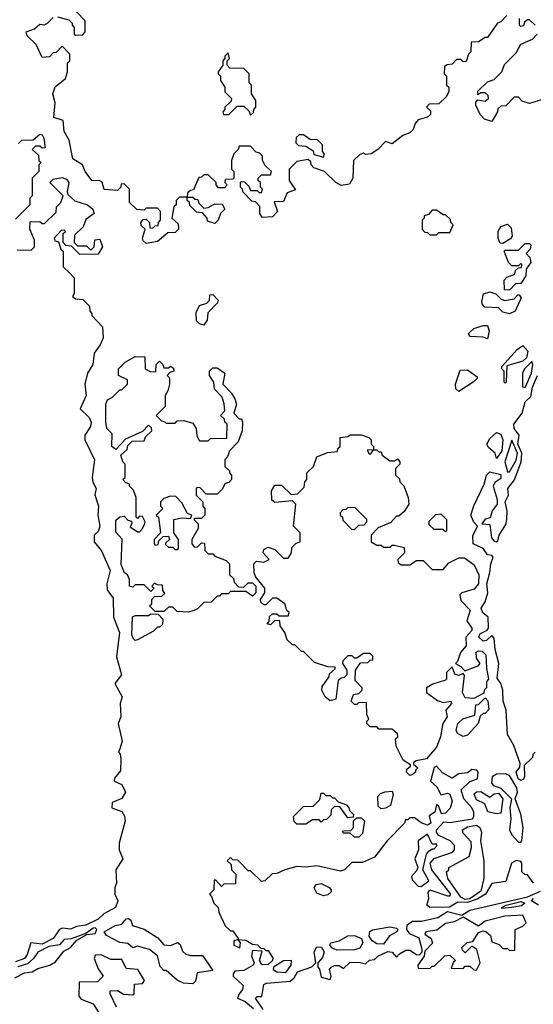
# Model space of a CAD drawing. Extents: x 2769579 to 2883812, y 684207 to 828660.
# Tile 228 of 256: x 2793084 to 2795402, y 773838 to 778280. Entities that reach past the tile are written whole.
import ezdxf

# ---------------------------------------------------------------- set-up
doc = ezdxf.new("R2010")
doc.units = 0

msp = doc.modelspace()

# ---------------------------------------------------------------- linework, layer by layer
at = {"layer": '0CON02XD'}
for points in [[(2795281.7, 778298.3), (2795255, 778270), (2795240, 778265), (2795195, 778200), (2795185, 778200), (2795155, 778180), (2795121.7, 778178.3), (2795120, 778135), (2795110, 778125), (2795098.3, 778091.7), (2795085, 778090), (2795075, 778100), (2795055, 778100), (2795035, 778080), (2795013, 778077), (2795001.7, 778068.3), (2795000, 778035), (2795010, 778025), (2795010, 777985), (2795020, 777975), (2795020, 777955), (2795008.3, 777931.7), (2794975, 777900), (2794931.7, 777898.3), (2794920, 777885), (2794938.3, 777868.3), (2794938.3, 777851.7), (2794925, 777840), (2794881.7, 777828.3), (2794868.3, 777811.7), (2794860, 777785), (2794845, 777770), (2794813, 777757), (2794765, 777720), (2794735, 777730), (2794700, 777695), (2794670, 777675), (2794645, 777672.5), (2794635, 777677.5), (2794618.3, 777671.7), (2794590, 777645), (2794587.5, 777565), (2794571.7, 777538.3), (2794535, 777532.5), (2794510, 777545), (2794460, 777595), (2794411.7, 777611.7), (2794400, 777625), (2794398.3, 777638.3), (2794385, 777650), (2794335, 777640), (2794300, 777605), (2794300, 777555), (2794328.3, 777511.7), (2794291.7, 777498.3), (2794275, 777460), (2794231.7, 777458.3), (2794247.5, 777415), (2794225, 777390), (2794178.3, 777388.3), (2794167.5, 777405), (2794167.5, 777437.5), (2794148.3, 777458.3), (2794131.7, 777461.7), (2794091.7, 777501.7), (2794090, 777515), (2794080, 777525), (2794080, 777545), (2794085, 777550), (2794098.3, 777548.3), (2794118.3, 777528.3), (2794125, 777510), (2794155, 777510), (2794165, 777500), (2794175, 777500), (2794180, 777515), (2794170, 777525), (2794170, 777545), (2794160, 777555), (2794160, 777565), (2794175, 777580), (2794215, 777580), (2794220, 777595), (2794191.7, 777621.7), (2794180, 777645), (2794180, 777665), (2794168.3, 777678.3), (2794151.7, 777681.7), (2794125, 777710), (2794075, 777710), (2794070, 777695), (2794050, 777675), (2794040, 777645), (2794040, 777605), (2794050, 777595), (2794050, 777565), (2794045, 777560), (2794011.7, 777558.3), (2794010, 777545), (2794020, 777535), (2794008.3, 777521.7), (2793981.7, 777521.7), (2793970, 777535), (2793970, 777545), (2793935, 777580), (2793915, 777580), (2793905, 777570), (2793891.7, 777568.3), (2793868.3, 777511.7), (2793855, 777510), (2793841.7, 777498.3), (2793840, 777480), (2793805, 777480), (2793790, 777465), (2793790, 777445), (2793780, 777435), (2793770, 777385), (2793798.3, 777358.3), (2793800, 777335), (2793785, 777320), (2793751.7, 777318.3), (2793705, 777280), (2793655, 777270), (2793641.7, 777281.7), (2793637.5, 777295), (2793650, 777335), (2793631.7, 777351.7), (2793630, 777365), (2793641.7, 777378.3), (2793655, 777380), (2793670, 777365), (2793671.7, 777341.7), (2793685, 777340), (2793695, 777350), (2793708.3, 777351.7), (2793710, 777365), (2793720, 777375), (2793720, 777415), (2793705, 777430), (2793655, 777430), (2793645, 777420), (2793613, 777423), (2793580, 777455), (2793580, 777515), (2793555, 777540), (2793541.7, 777538.3), (2793540, 777525), (2793525, 777510), (2793465, 777513.3), (2793456.4, 777546.4), (2793445, 777553.3), (2793410, 777555), (2793380, 777595), (2793367.5, 777625), (2793323, 777653), (2793306.4, 777736.4), (2793283.8, 777775), (2793280, 777825), (2793238.3, 777838.3), (2793243.8, 777905), (2793233.3, 777945), (2793243.6, 777976.4), (2793290, 778015), (2793300, 778045), (2793300, 778085), (2793310, 778095), (2793310, 778125), (2793275, 778160), (2793248.3, 778131.7), (2793235, 778130), (2793218.3, 778111.7), (2793185, 778110), (2793158.3, 778168.3), (2793117, 778207), (2793112.5, 778225), (2793150.7, 778239.3), (2793175, 778260), (2793195, 778257.5), (2793210, 778265), (2793235, 778290)], [(2793255, 778292.5), (2793305, 778280), (2793320, 778265), (2793320, 778255), (2793330, 778245), (2793330, 778215), (2793335, 778210), (2793368.3, 778211.7), (2793380, 778225), (2793380, 778275), (2793340, 778315)], [(2795410, 778255), (2795385, 778280), (2795375, 778280), (2795361.7, 778268.3), (2795358.3, 778251.7), (2795345, 778250), (2795340, 778255), (2795340, 778285)], [(2795448.3, 777921.7), (2795385, 777902.5), (2795351.7, 777911.7), (2795335, 777930), (2795315, 777930), (2795278.3, 777891.7), (2795255, 777890), (2795241.7, 777878.3), (2795240, 777865), (2795215, 777820), (2795181.7, 777831.7), (2795161.7, 777851.7), (2795142.5, 777895), (2795142.5, 777907.5), (2795151.7, 777918.3), (2795185, 777912.5), (2795200, 777925), (2795198.3, 777938.3), (2795185, 777950), (2795165, 777950), (2795151.7, 777941.7), (2795151.7, 777958.3), (2795195, 778000), (2795225, 778010), (2795260, 778045), (2795271.7, 778078.3), (2795325, 778130), (2795345, 778170), (2795398.3, 778191.7), (2795420, 778215)], [(2794125, 777850), (2794138.3, 777861.7), (2794140, 777875), (2794150, 777885), (2794150, 777915), (2794130, 777945), (2794130, 777985), (2794120, 777995), (2794120, 778035), (2794095, 778060), (2794031.7, 778061.7), (2794020, 778075), (2794020, 778095), (2794030, 778105), (2794025, 778130), (2794010, 778115), (2794010, 778105), (2794000, 778095), (2794000, 778075), (2793980, 778045), (2793980, 778035), (2793990, 778025), (2793990, 778005), (2794010, 777975), (2794010, 777955), (2794040, 777925), (2794038.3, 777911.7), (2794010, 777885), (2794010, 777875), (2794000, 777865), (2794003, 777853), (2794028.3, 777851.7), (2794065, 777890), (2794095, 777890), (2794118.3, 777868.3), (2794125, 777850)], [(2793078.3, 777721.7), (2793093, 777737), (2793145, 777737.5), (2793175, 777763.3), (2793185, 777760), (2793193.3, 777745), (2793198.3, 777701.7), (2793185, 777700), (2793175, 777710), (2793155, 777710), (2793140, 777695), (2793168.3, 777668.3), (2793170, 777645), (2793180, 777635), (2793170, 777625), (2793170, 777595), (2793140, 777565), (2793140, 777485), (2793130, 777475), (2793130, 777445), (2793065, 777380)], [(2794455, 777660), (2794460, 777675), (2794450, 777685), (2794450, 777715), (2794428.3, 777738.3), (2794395, 777740), (2794365, 777760), (2794345, 777760), (2794331.7, 777748.3), (2794330, 777725), (2794341.7, 777711.7), (2794375, 777710), (2794408.3, 777688.3), (2794411.7, 777671.7), (2794455, 777660)], [(2793071.7, 777241.7), (2793135, 777240), (2793150, 777255), (2793150, 777285), (2793130, 777335), (2793131.7, 777368.3), (2793175, 777370), (2793185, 777360), (2793195, 777360), (2793248.3, 777411.7), (2793250, 777435), (2793270, 777455), (2793280, 777485), (2793220, 777545), (2793235, 777560), (2793275, 777568), (2793295, 777561.2), (2793306, 777545), (2793297.5, 777505), (2793301.7, 777491.7), (2793333, 777463), (2793390, 777445), (2793413.3, 777425), (2793420, 777405), (2793381.7, 777378.3), (2793370, 777345), (2793331.7, 777308.3), (2793330, 777275), (2793345, 777260), (2793385, 777260), (2793405, 777240), (2793420, 777255), (2793423.6, 777286.4), (2793445, 777290), (2793457.5, 777255), (2793438.3, 777221.7), (2793355, 777220), (2793318.3, 777258.3), (2793291.7, 777261.7), (2793280, 777275), (2793280, 777315), (2793290, 777325), (2793285, 777330), (2793271.7, 777328.3), (2793240, 777295), (2793241.7, 777281.7), (2793258.3, 777278.3), (2793270, 777245), (2793280, 777235), (2793280, 777165), (2793308.3, 777138.3), (2793330, 777115), (2793330, 777045), (2793321.7, 777031.7), (2793335, 777020), (2793368.3, 777018.3), (2793398.3, 776988.3), (2793400, 776965), (2793410, 776955), (2793410, 776945), (2793457.5, 776895), (2793460.8, 776845), (2793447, 776813), (2793420, 776775), (2793413.3, 776725), (2793390, 776685), (2793377.5, 776635), (2793383.3, 776585), (2793356.7, 776525), (2793396.7, 776485), (2793406, 776465), (2793403.3, 776445), (2793377.5, 776405), (2793377.5, 776385), (2793422, 776295), (2793411.2, 776215), (2793413.6, 776193.6), (2793428.8, 776165), (2793423, 776137), (2793439.2, 776085), (2793436.1, 776046.1), (2793445.8, 775995), (2793438.3, 775971.7), (2793420, 775955), (2793420, 775925), (2793453.6, 775883.6), (2793492, 775795), (2793477.5, 775735), (2793478.3, 775708.3), (2793505, 775670), (2793506.7, 775585), (2793534, 775515), (2793520, 775405), (2793543.8, 775325), (2793513.3, 775285), (2793546, 775225), (2793536.7, 775195), (2793540, 775135), (2793527.5, 775105), (2793546.2, 775025), (2793535, 774990), (2793530, 774975), (2793537, 774967), (2793540, 774945), (2793539.3, 774890.7), (2793511.7, 774858.3), (2793510, 774845), (2793545, 774830), (2793560.8, 774795), (2793545, 774766.7), (2793501.7, 774748.3), (2793500, 774725), (2793545, 774707.5), (2793557.3, 774687.3), (2793560, 774665), (2793532.5, 774565), (2793532.5, 774535), (2793548.8, 774495), (2793517.5, 774445), (2793520, 774385), (2793512.5, 774365), (2793512.5, 774335), (2793526.2, 774305), (2793516.7, 774275), (2793464.2, 774245.8), (2793437.6, 774222.4), (2793382.5, 774195), (2793340.7, 774189.3), (2793315, 774177.5), (2793275, 774182), (2793264, 774175), (2793235.6, 774134.4), (2793185, 774108.9), (2793134.2, 774115.8), (2793117.6, 774062.4), (2793105, 774044.2), (2793065, 774029.2)], [(2793965, 777360), (2793931.7, 777371.7), (2793930, 777385), (2793908.3, 777408.3), (2793881.7, 777411.7), (2793851.7, 777441.7), (2793850, 777455), (2793840, 777465), (2793840, 777480), (2793865, 777480), (2793875, 777470), (2793888.3, 777468.3), (2793891.7, 777451.7), (2793915, 777430), (2793935, 777432.5), (2793965, 777450), (2793998.3, 777448.3), (2794010, 777425), (2793990, 777405), (2793980, 777375), (2793965, 777360)], [(2794965, 777310), (2794975, 777320), (2795025, 777320), (2795040, 777355), (2795030, 777365), (2795028.3, 777378.3), (2795005, 777400), (2794995, 777400), (2794965, 777420), (2794945, 777420), (2794928.3, 777401.7), (2794910, 777395), (2794910, 777385), (2794900, 777375), (2794900, 777335), (2794911.7, 777321.7), (2794925, 777320), (2794935, 777310), (2794965, 777310)], [(2795265, 777270), (2795251.7, 777271.7), (2795243, 777293), (2795243.6, 777326.4), (2795255, 777347.5), (2795285, 777357.5), (2795301.7, 777341.7), (2795306.4, 777303.6), (2795299.3, 777290.7), (2795265, 777270)], [(2795295, 777060), (2795271.7, 777061.7), (2795270, 777105), (2795281.7, 777118.3), (2795318.3, 777131.7), (2795321.7, 777148.3), (2795335, 777160), (2795348.3, 777161.7), (2795350, 777175), (2795345, 777180), (2795335, 777170), (2795305, 777170), (2795290, 777185), (2795270, 777235), (2795275, 777240), (2795335, 777240), (2795365, 777270), (2795385, 777270), (2795390, 777265), (2795387.5, 777245), (2795370, 777225), (2795386.7, 777206.7), (2795390, 777185), (2795370, 777155), (2795367.5, 777125), (2795345, 777090), (2795321.7, 777088.3), (2795295, 777060)], [(2793915, 776902.5), (2793895, 776907.5), (2793881.7, 776921.7), (2793880.7, 776959.3), (2793895, 776990), (2793928.3, 777001.7), (2793940, 777015), (2793941.7, 777038.3), (2793955, 777040), (2793980, 777015), (2793977, 777003), (2793933, 776957), (2793930, 776925), (2793915, 776902.5)], [(2795295, 776952.5), (2795265, 776960), (2795245, 776980), (2795183.8, 776983.8), (2795172.5, 776995), (2795169.3, 777009.3), (2795176.7, 777043.3), (2795205, 777052.5), (2795232.5, 777042.5), (2795255, 777020), (2795272.5, 777012.5), (2795315, 777020), (2795331.7, 777038.3), (2795338.3, 777038.3), (2795347.5, 777025), (2795320, 776965), (2795295, 776952.5)], [(2795195, 776840), (2795175, 776847.5), (2795115, 776850), (2795110, 776865), (2795133, 776887), (2795175, 776900), (2795195, 776900), (2795202.5, 776875), (2795195, 776840)], [(2795275, 776640), (2795270, 776645), (2795270, 776695), (2795260, 776705), (2795260, 776715), (2795328.3, 776791.7), (2795355, 776810), (2795377.1, 776785), (2795371.4, 776755), (2795355, 776740), (2795281.7, 776718.3), (2795280, 776645), (2795275, 776640)], [(2793845, 775607.5), (2793795, 775610), (2793775, 775630), (2793755, 775630), (2793735, 775610), (2793695, 775610), (2793670, 775635), (2793680, 775645), (2793680, 775665), (2793691.7, 775678.3), (2793725, 775680), (2793738.3, 775691.7), (2793730, 775705), (2793728.3, 775728.3), (2793705, 775730), (2793691.7, 775738.3), (2793680, 775725), (2793690, 775715), (2793675, 775700), (2793645, 775730), (2793605, 775730), (2793595, 775720), (2793580, 775725), (2793580, 775755), (2793570, 775775), (2793557.5, 775785), (2793541.7, 775821.7), (2793547, 775937), (2793518.3, 775968.3), (2793518.3, 776021.7), (2793535, 776036.7), (2793555, 776040), (2793571.7, 776021.7), (2793588.3, 776018.3), (2793590, 776005), (2793581.7, 775991.7), (2793615, 775970), (2793625, 775970), (2793635, 775980), (2793647, 776003), (2793650, 776015), (2793638.3, 776038.3), (2793625, 776040), (2793615, 776030), (2793610, 776035), (2793610, 776125), (2793597, 776157), (2793580, 776175), (2793580, 776185), (2793561.7, 776191.7), (2793550, 776205), (2793560, 776215), (2793560, 776275), (2793550, 776285), (2793540, 776315), (2793568.3, 776341.7), (2793571.7, 776358.3), (2793591.7, 776378.3), (2793645, 776380), (2793651.7, 776398.3), (2793680, 776425), (2793678.3, 776438.3), (2793665, 776450), (2793638.3, 776421.7), (2793561.7, 776388.3), (2793518.3, 776341.7), (2793500, 776355), (2793501.7, 776411.7), (2793477.5, 776435), (2793472, 776465), (2793473.3, 776545), (2793480, 776565), (2793503, 776577), (2793535, 776610), (2793545, 776610), (2793570, 776635), (2793570, 776655), (2793530, 776675), (2793530, 776705), (2793560, 776735), (2793605, 776760), (2793648.3, 776758.3), (2793650, 776705), (2793673, 776693), (2793698.3, 776691.7), (2793700, 776725), (2793715, 776740), (2793730, 776725), (2793735, 776710), (2793755, 776710), (2793765, 776717.5), (2793778.3, 776708.3), (2793780, 776695), (2793761.7, 776688.3), (2793750, 776675), (2793760, 776665), (2793760, 776635), (2793752.5, 776605), (2793740, 776585), (2793740, 776535), (2793700, 776495), (2793721.7, 776471.7), (2793740, 776465), (2793745, 776460), (2793785, 776460), (2793795, 776470), (2793825, 776472.5), (2793865, 776460), (2793880, 776435), (2793883, 776403), (2793895, 776380), (2793935, 776380), (2793945, 776390), (2794018.3, 776391.7), (2794020, 776455), (2794010, 776465), (2794008.3, 776478.3), (2793990, 776495), (2794010, 776515), (2794007, 776547), (2793997, 776577), (2793963, 776613), (2793960, 776645), (2793940, 776675), (2793940, 776695), (2793955, 776710), (2793975, 776710), (2794010, 776685), (2794000, 776635), (2794040, 776595), (2794055, 776570), (2794062.5, 776545), (2794050, 776505), (2794075, 776480), (2794085, 776480), (2794090, 776465), (2794087.5, 776425), (2794070, 776375), (2794030, 776335), (2794021.7, 776308.3), (2794010, 776295), (2794010, 776265), (2794030, 776245), (2794030, 776235), (2794040, 776225), (2794040, 776205), (2794028.3, 776191.7), (2794011.7, 776188.3), (2793998.3, 776161.7), (2793975, 776140), (2793925, 776140), (2793898.3, 776168.3), (2793885, 776170), (2793880, 776165), (2793880, 776135), (2793910, 776105), (2793910, 776085), (2793920, 776075), (2793920, 776045), (2793905, 776030), (2793875, 776030), (2793870, 776025), (2793890, 776005), (2793890, 775985), (2793860, 775935), (2793860, 775915), (2793871.7, 775901.7), (2793885, 775900), (2793905, 775920), (2793918.3, 775918.3), (2793920, 775885), (2793935, 775870), (2793955, 775870), (2793965, 775860), (2794015, 775840), (2794030, 775825), (2794030, 775775), (2794048.3, 775758.3), (2794051.7, 775741.7), (2794071.7, 775721.7), (2794095, 775720), (2794115, 775740), (2794135, 775740), (2794150, 775725), (2794150, 775695), (2794135, 775680), (2794105, 775700), (2794035, 775700), (2794025, 775690), (2793995, 775690), (2793985, 775680), (2793975, 775680), (2793948.3, 775651.7), (2793915, 775650), (2793885, 775620), (2793865, 775612.5), (2793845, 775607.5)], [(2795365, 776620), (2795393.8, 776685), (2795400, 776725), (2795395, 776737.5), (2795362.5, 776705), (2795353.3, 776685), (2795353.6, 776623.6), (2795365, 776620)], [(2795065, 776602.5), (2795052.5, 776615), (2795050, 776635), (2795071.7, 776698.3), (2795105, 776700), (2795148.3, 776668.3), (2795148.3, 776661.7), (2795130, 776645), (2795065, 776602.5)], [(2795410, 774975), (2795400, 774965), (2795398.3, 774951.7), (2795360, 774915), (2795362.5, 774865), (2795357, 774853), (2795345, 774847.5), (2795334, 774855), (2795323.8, 774885), (2795341.7, 774908.3), (2795342.5, 774925), (2795314.2, 775005), (2795286, 775055), (2795279.2, 775165), (2795265.6, 775205), (2795263.8, 775255), (2795256, 775285), (2795238.8, 775308.8), (2795246, 775375), (2795229.2, 775439.2), (2795225, 775490), (2795215, 775502.5), (2795190.7, 775479.3), (2795175, 775476.7), (2795156.2, 775495), (2795160, 775510), (2795193.8, 775526.2), (2795200, 775535), (2795198.8, 775585), (2795174.4, 775604.4), (2795167.1, 775625), (2795185, 775653.3), (2795197.1, 775695), (2795192.2, 775735), (2795205.6, 775785.6), (2795210, 775825), (2795221.2, 775855), (2795215, 775863.3), (2795195, 775866.2), (2795175, 775893.8), (2795130, 775915), (2795128.3, 775951.7), (2795150, 775995), (2795133, 776013), (2795120, 776045), (2795133, 776087), (2795180, 776185), (2795190, 776225), (2795205, 776240), (2795255, 776228.8), (2795255, 776210), (2795228.3, 776191.7), (2795220, 776175), (2795238, 776115), (2795238, 776095), (2795216, 776065), (2795206.7, 776033.3), (2795183.9, 776026.1), (2795170, 776005), (2795205, 776003.3), (2795212.8, 775942.8), (2795225, 775928), (2795235, 775923.8), (2795241.7, 775928.3), (2795248.5, 775955), (2795277.1, 776002.9), (2795282, 776025), (2795284.3, 776065), (2795274.2, 776105), (2795289.2, 776135), (2795286.5, 776165), (2795316.6, 776203.4), (2795347.5, 776285), (2795350.6, 776325), (2795332.5, 776365), (2795337.8, 776405), (2795316.2, 776435), (2795313.3, 776455), (2795352.2, 776505), (2795364.7, 776555.3), (2795390.6, 776579.4), (2795397.6, 776622.4), (2795420.8, 776675)], [(2794845, 774870), (2794830, 774885), (2794831.7, 774898.3), (2794848.3, 774911.7), (2794848.3, 774918.3), (2794815, 774940), (2794783, 775003), (2794780, 775035), (2794790, 775045), (2794788.3, 775058.3), (2794765, 775080), (2794705, 775080), (2794695, 775090), (2794665, 775090), (2794650, 775105), (2794650, 775115), (2794660, 775125), (2794650, 775145), (2794648.3, 775198.3), (2794615, 775200), (2794605, 775190), (2794595, 775190), (2794580, 775205), (2794590, 775235), (2794615, 775240), (2794630, 775255), (2794630, 775265), (2794598.3, 775298.3), (2794600, 775345), (2794621.7, 775378.3), (2794655, 775380), (2794665, 775390), (2794678.3, 775391.7), (2794678.3, 775408.3), (2794665, 775420), (2794635, 775420), (2794605, 775400), (2794595, 775400), (2794585, 775410), (2794565, 775410), (2794541.7, 775388.3), (2794540, 775375), (2794560, 775345), (2794560, 775325), (2794548.3, 775311.7), (2794535, 775310), (2794521.7, 775298.3), (2794510, 775215), (2794485, 775207.5), (2794462.5, 775225), (2794447.5, 775255), (2794448.3, 775271.7), (2794480, 775315), (2794481.7, 775328.3), (2794508.3, 775351.7), (2794508.3, 775358.3), (2794475, 775360), (2794415, 775380), (2794365, 775430), (2794355, 775430), (2794325, 775460), (2794315, 775460), (2794291.7, 775481.7), (2794280, 775515), (2794260, 775545), (2794258.3, 775568.3), (2794235, 775570), (2794215, 775550), (2794200, 775555), (2794210, 775565), (2794211.7, 775588.3), (2794225, 775600), (2794245, 775600), (2794255, 775590), (2794295, 775590), (2794300, 775605), (2794290, 775615), (2794280, 775645), (2794245, 775670), (2794225, 775670), (2794195, 775640), (2794185, 775640), (2794171.7, 775651.7), (2794170, 775665), (2794190, 775695), (2794190, 775715), (2794150, 775765), (2794142.5, 775785), (2794140, 775825), (2794152.5, 775837.5), (2794185, 775832.5), (2794210, 775845), (2794182.5, 775875), (2794185, 775890), (2794205, 775900), (2794235, 775890), (2794275, 775850), (2794295, 775850), (2794310, 775875), (2794311.7, 775898.3), (2794331.7, 775918.3), (2794350, 775925), (2794350, 775965), (2794320, 775995), (2794330, 776095), (2794315, 776110), (2794235, 776102.5), (2794221.7, 776111.7), (2794220, 776155), (2794235, 776180), (2794265, 776180), (2794308.3, 776138.3), (2794338.3, 776141.7), (2794368.3, 776171.7), (2794370, 776195), (2794380, 776205), (2794380, 776235), (2794410, 776265), (2794425, 776307.5), (2794473, 776327), (2794518.3, 776331.7), (2794520, 776345), (2794530, 776355), (2794530, 776395), (2794565, 776400), (2794575, 776407.5), (2794625, 776406.7), (2794660, 776395), (2794670, 776385), (2794670, 776365), (2794680, 776355), (2794680, 776340), (2794651.7, 776338.3), (2794661.7, 776321.7), (2794668.3, 776321.7), (2794680, 776340), (2794695, 776340), (2794705, 776330), (2794715, 776330), (2794720, 776315), (2794755, 776290), (2794775, 776290), (2794788.3, 776298.3), (2794800, 776285), (2794800, 776275), (2794780, 776255), (2794780, 776225), (2794798.3, 776208.3), (2794800, 776195), (2794817, 776177), (2794837.5, 776125), (2794840, 776095), (2794818.3, 776061.7), (2794795, 776040), (2794785, 776040), (2794758.3, 776011.7), (2794701.7, 775988.3), (2794670, 775955), (2794670, 775925), (2794695, 775910), (2794715, 775910), (2794725, 775900), (2794755, 775900), (2794765, 775910), (2794775, 775910), (2794818.3, 775898.3), (2794820, 775875), (2794790, 775845), (2794791.7, 775831.7), (2794805, 775820), (2794845, 775820), (2794875, 775840), (2794905, 775840), (2794945, 775800), (2794995, 775800), (2795020.7, 775829.3), (2795065, 775852.5), (2795091.7, 775851.7), (2795135, 775820), (2795156.1, 775776.1), (2795153.8, 775735), (2795135, 775711.2), (2795080, 775695), (2795070, 775685), (2795075, 775660), (2795116.2, 775616.2), (2795101.7, 775568.3), (2795123.8, 775535), (2795123.8, 775525), (2795097.5, 775495), (2795098.8, 775455), (2795073.3, 775425), (2795060, 775385), (2795050, 775375), (2795075, 775362.5), (2795092.5, 775342.5), (2795152.5, 775365), (2795162.5, 775375), (2795145, 775400), (2795143.9, 775426.1), (2795155, 775432.5), (2795171.7, 775431.7), (2795187.5, 775415), (2795190, 775355), (2795200, 775305), (2795190, 775295), (2795190, 775265), (2795180, 775255), (2795178.3, 775241.7), (2795133, 775217), (2795095, 775221.2), (2795082, 775245), (2795090.7, 775320.7), (2795085, 775330), (2795065, 775321.2), (2795047, 775327), (2795035, 775360), (2795010, 775335), (2795010, 775305), (2795005, 775300), (2794948.3, 775281.7), (2794920, 775265), (2794920, 775245), (2794969.3, 775209.3), (2794995, 775200), (2795030, 775205), (2795033.3, 775195), (2795007.5, 775165), (2795013.3, 775135), (2794993.3, 775105), (2794983.3, 775045), (2794965, 774997.5), (2794920, 774945), (2794873, 774937), (2794861.7, 774928.3), (2794861.7, 774921.7), (2794880, 774905), (2794870, 774895), (2794870, 774885), (2794855, 774872.5), (2794845, 774870)], [(2795235, 776300), (2795230, 776325), (2795200, 776350), (2795192.5, 776365), (2795205, 776390), (2795235, 776417.5), (2795255, 776410), (2795263.8, 776385), (2795260, 776335), (2795235, 776300)], [(2795295, 776240), (2795325, 776293.3), (2795330.5, 776325), (2795305, 776382.5), (2795272.9, 776285), (2795285, 776240), (2795295, 776240)], [(2793795, 775890), (2793800, 775895), (2793800, 775935), (2793780, 775965), (2793780, 776025), (2793815, 776032.5), (2793855, 776030), (2793860, 776045), (2793841.7, 776051.7), (2793815, 776100), (2793788.3, 776128.3), (2793765, 776130), (2793735, 776120), (2793720, 776105), (2793720, 776085), (2793730, 776075), (2793700, 776045), (2793710, 776035), (2793720, 775965), (2793690, 775935), (2793690, 775915), (2793695, 775910), (2793708.3, 775911.7), (2793711.7, 775928.3), (2793731.7, 775948.3), (2793755, 775950), (2793760, 775935), (2793741.7, 775918.3), (2793741.7, 775911.7), (2793755, 775900), (2793775, 775900), (2793785, 775890), (2793795, 775890)], [(2794595, 775980), (2794615, 776000), (2794638.3, 776001.7), (2794650, 776015), (2794650, 776025), (2794598.3, 776078.3), (2794565, 776080), (2794555, 776070), (2794541.7, 776068.3), (2794530, 776055), (2794530, 776045), (2794540, 776035), (2794541.7, 776021.7), (2794581.7, 775981.7), (2794595, 775980)], [(2795005, 775970), (2794995, 775980), (2794955, 775980), (2794931.7, 776001.7), (2794931.7, 776018.3), (2794961.7, 776048.3), (2794985, 776050), (2795010, 776025), (2795010, 775975), (2795005, 775970)], [(2793605, 775480), (2793597, 775487), (2793590, 775505), (2793593.6, 775586.4), (2793605, 775592.5), (2793665, 775592.5), (2793675, 775600), (2793708.3, 775598.3), (2793730, 775575), (2793728.3, 775551.7), (2793715, 775540), (2793705, 775540), (2793688.3, 775521.7), (2793615, 775482.5), (2793605, 775480)], [(2795085, 775046.2), (2795059.5, 775059.5), (2795054, 775075), (2795061.4, 775105), (2795084.5, 775125.5), (2795137.5, 775142.5), (2795141.7, 775188.3), (2795155, 775190), (2795185, 775220), (2795197, 775207), (2795201.7, 775168.3), (2795185, 775150), (2795175, 775150), (2795161.7, 775138.3), (2795152.5, 775105), (2795105, 775052.5), (2795085, 775046.2)], [(2795403.3, 774385), (2795375, 774422.5), (2795363.3, 774423.3), (2795350, 774435), (2795350, 774475), (2795345, 774482.5), (2795325, 774487.5), (2795303.3, 774475), (2795278.3, 774391.7), (2795215, 774382.5), (2795186, 774335), (2795148.1, 774311.9), (2795105, 774296.7), (2795061.2, 774298.8), (2795023.2, 774276.8), (2794934.3, 774274.3), (2794922, 774285), (2794930, 774315), (2794927.5, 774342.5), (2794935, 774353.8), (2795015, 774326.7), (2795025, 774327.5), (2795030, 774335), (2794944, 774445), (2794935.8, 774475), (2794955, 774496), (2795037.5, 774525), (2795046.7, 774535), (2795046.7, 774555), (2795026.7, 774575), (2794975, 774600), (2794964.5, 774614.5), (2794964.2, 774625.8), (2794998.3, 774661.7), (2795025, 774657.5), (2795126.7, 774675), (2795133.3, 774685), (2795133.8, 774705), (2795123.8, 774725), (2795088.8, 774765), (2795076.7, 774805), (2795115, 774842.5), (2795150, 774855), (2795152.5, 774885), (2795147.5, 774895), (2795125, 774897.5), (2795105, 774882.5), (2795065, 774877.5), (2795035, 774857.5), (2794992.7, 774882.7), (2794965, 774912.5), (2794955, 774906.7), (2794937.5, 774845), (2794967.3, 774817.3), (2794985, 774782.5), (2795015, 774790), (2795025.8, 774785.8), (2795035.7, 774754.3), (2795026.8, 774723.2), (2795005, 774700), (2794987.5, 774697.5), (2794975, 774730), (2794965, 774740), (2794957.5, 774705), (2794931.2, 774688.8), (2794938.8, 774655), (2794925, 774646.7), (2794896.4, 774656.4), (2794865, 774680), (2794845, 774680), (2794835, 774670), (2794825, 774670), (2794820, 774655), (2794742.5, 774575), (2794685, 774502.5), (2794631.7, 774478.3), (2794583, 774477), (2794550, 774445), (2794531.7, 774438.3), (2794425, 774463.3), (2794375, 774456.7), (2794335, 774460), (2794280, 774445), (2794245, 774427.5), (2794223, 774427), (2794190, 774395), (2794175, 774392.5), (2794125, 774440), (2794115, 774440), (2794068.3, 774488.3), (2794045, 774490), (2794035, 774500), (2794020, 774485), (2794038.3, 774468.3), (2794040, 774445), (2794060, 774425), (2794058.3, 774381.7), (2794005, 774380), (2793995, 774370), (2793968.3, 774398.3), (2793961.7, 774398.3), (2793960, 774355), (2793940, 774335), (2793950, 774325), (2793960, 774295), (2793980, 774275), (2793983, 774253), (2794011.7, 774191.7), (2794035, 774170), (2794045, 774170), (2794070, 774135), (2794070, 774130), (2794050, 774125), (2794050, 774105), (2794077.5, 774092.5), (2794080, 774115), (2794070, 774130), (2794105, 774127.5), (2794135, 774110), (2794157, 774107), (2794171.7, 774091.7), (2794185, 774090), (2794195, 774080), (2794205, 774080), (2794226, 774046), (2794224.2, 774035), (2794205, 774018.1), (2794175.9, 774015.9), (2794166.2, 774035), (2794178.3, 774078.3), (2794135, 774080), (2794130, 774055), (2794142.5, 774025), (2794137.5, 774015), (2794095, 773990.8), (2794055, 773987.5), (2794046.7, 773975), (2794047.5, 773965), (2794093, 773923), (2794090, 773905), (2794074, 773885), (2794067.5, 773865), (2794100.7, 773850.7), (2794139.5, 773819.5)], [(2795345, 774570), (2795350, 774575), (2795356, 774635), (2795345.6, 774695.6), (2795320, 774765), (2795330, 774795), (2795326.9, 774815), (2795295, 774870.8), (2795275, 774878), (2795235, 774876.2), (2795216.4, 774863.6), (2795213.3, 774835), (2795222.5, 774825), (2795255, 774813.1), (2795303.3, 774765), (2795296.2, 774725), (2795300, 774675), (2795294.3, 774625), (2795305, 774603.3), (2795335, 774570), (2795345, 774570)], [(2794375, 774650), (2794335, 774650), (2794323, 774663), (2794320, 774685), (2794365, 774730), (2794408.3, 774731.7), (2794438.3, 774761.7), (2794445, 774790), (2794455, 774790), (2794465, 774780), (2794485, 774780), (2794495, 774770), (2794505, 774770), (2794521.7, 774751.7), (2794558.3, 774738.3), (2794570, 774725), (2794571.7, 774711.7), (2794590, 774695), (2794588.3, 774681.7), (2794565, 774680), (2794528.3, 774728.3), (2794505, 774730), (2794490, 774715), (2794488.3, 774691.7), (2794468.3, 774671.7), (2794455, 774670), (2794445, 774660), (2794435, 774670), (2794405, 774670), (2794375, 774650)], [(2794715, 774720), (2794701.7, 774731.7), (2794700, 774775), (2794711.7, 774788.3), (2794733, 774797), (2794765, 774800), (2794770, 774785), (2794757.5, 774735), (2794735, 774722.5), (2794715, 774720)], [(2795235, 774697.5), (2795197, 774707), (2795183, 774743), (2795145, 774760), (2795135, 774787.5), (2795145, 774796.2), (2795165, 774798), (2795205, 774772.5), (2795225, 774788), (2795245, 774790), (2795264, 774765), (2795255, 774700), (2795235, 774697.5)], [(2794615, 774592.5), (2794595, 774592.5), (2794575, 774610), (2794545, 774610), (2794540, 774615), (2794545, 774620), (2794578.3, 774621.7), (2794590, 774635), (2794590, 774665), (2794605, 774680), (2794625, 774680), (2794640, 774665), (2794631.7, 774608.3), (2794615, 774592.5)], [(2795095, 774310.4), (2795075, 774320.8), (2795016.7, 774405), (2795010, 774435), (2795020, 774445), (2795020, 774455), (2795112.5, 774505), (2795122.5, 774545), (2795121.7, 774571.7), (2795085, 774610), (2795082.5, 774625), (2795105, 774638), (2795145, 774645.8), (2795161.2, 774635), (2795168, 774615), (2795163.3, 774575), (2795178, 774485), (2795178.6, 774405), (2795165, 774348.8), (2795115, 774313.1), (2795095, 774310.4)], [(2794895, 774370), (2794930, 774395), (2794902.5, 774445), (2794920, 774515), (2794930.7, 774529.3), (2794945, 774540), (2794955, 774540), (2794967.5, 774555), (2794965, 774560), (2794945, 774560), (2794925, 774606.2), (2794882, 774575), (2794883.8, 774535), (2794866.7, 774495), (2794880, 774455), (2794875, 774440), (2794852.5, 774415), (2794855, 774400), (2794881.7, 774371.7), (2794895, 774370)], [(2794455, 774328), (2794425, 774340), (2794413, 774363), (2794421.1, 774378.9), (2794445, 774382.5), (2794480, 774365), (2794490, 774355), (2794490, 774345), (2794475, 774331.2), (2794455, 774328)], [(2794182.5, 773815), (2794147.5, 773865), (2794155, 773872.5), (2794176.1, 773873.9), (2794185, 773927.5), (2794197, 773933), (2794305, 773942), (2794322.3, 773957.7), (2794337.5, 773985), (2794402.5, 774007.5), (2794420, 774025), (2794412.2, 774075), (2794425, 774097.1), (2794445.6, 774095.6), (2794457.5, 774075), (2794451.1, 774048.9), (2794430, 774025), (2794430, 774005), (2794437, 773997), (2794445, 773960), (2794485, 773950), (2794490, 773965), (2794482.5, 773995), (2794490, 774005), (2794505, 774013.3), (2794525, 774012.5), (2794545, 774000), (2794573.8, 774026.2), (2794615, 774027.5), (2794645, 774020), (2794663, 774037), (2794685, 774040), (2794700, 774055), (2794745, 774076.7), (2794765, 774072.5), (2794785, 774050), (2794797.5, 774065), (2794827, 774083), (2794845, 774082.5), (2794875, 774062.5), (2794888.3, 774061.7), (2794900, 774075), (2794900, 774085), (2794886.1, 774136.1), (2794845, 774155.7), (2794831.4, 774175), (2794833.1, 774196.9), (2794857.1, 774212.9), (2794896.5, 774213.5), (2794970.7, 774229.3), (2795015, 774256.2), (2795079.3, 774240.7), (2795115, 774262.5), (2795375, 774322.7), (2795435, 774348)], [(2795260, 774270), (2795260, 774275), (2795280, 774285), (2795345, 774301.9), (2795363.8, 774295), (2795348.3, 774281.7), (2795305, 774274.3), (2795260, 774270)], [(2795425, 774286), (2795393.8, 774305), (2795402, 774315)], [(2793865, 773930), (2793823, 773933), (2793795, 773947.5), (2793745, 773990), (2793735, 773990), (2793718.3, 774008.3), (2793706.1, 774056.1), (2793670, 774085), (2793615, 774100), (2793595, 774092.5), (2793571.7, 774111.7), (2793535, 774117.5), (2793475, 774148.8), (2793464.5, 774165.5), (2793515, 774194), (2793545, 774198.8), (2793565, 774223.8), (2793575.6, 774225.6), (2793585, 774217.5), (2793593, 774193), (2793645, 774176.7), (2793707.5, 774137.5), (2793735, 774106.7), (2793766.1, 774103.9), (2793796.1, 774116.1), (2793808.3, 774108.3), (2793818, 774078), (2793833.9, 774063.9), (2793855, 774058), (2793908.3, 774058.3), (2793955, 773990), (2793885, 773980), (2793877, 773943), (2793865, 773930)], [(2795145, 773992.5), (2795162, 774025), (2795146.7, 774085), (2795125, 774100), (2795095, 774070), (2795081.7, 774081.7), (2795080, 774095), (2795103, 774117), (2795129.3, 774120.7), (2795155, 774162.5), (2795175, 774170), (2795187, 774167), (2795208.3, 774148.3), (2795215, 774120), (2795248.3, 774108.3), (2795265, 774090), (2795285, 774090), (2795295, 774080), (2795318.3, 774081.7), (2795320, 774175), (2795355, 774190), (2795370, 774205), (2795355, 774240), (2795273.9, 774236.1), (2795185, 774212.5), (2795155, 774190), (2795085, 774231.2), (2795045, 774210), (2795005, 774202.5), (2794966.9, 774173.1), (2794917.5, 774165), (2794912.5, 774155), (2794941.2, 774135), (2794946.4, 774113.6), (2794911.7, 774078.3), (2794910, 774055), (2794880, 774015), (2794881.7, 774001.7), (2794935, 774000), (2794945, 774010), (2794955, 774010), (2795003, 774057), (2795025, 774060), (2795050, 774035), (2795041.7, 774028.3), (2795031.7, 774001.7), (2795085, 774000), (2795095, 774010), (2795115, 774010), (2795133.9, 773993.9), (2795145, 773992.5)], [(2793062.6, 773957.4), (2793105, 773980), (2793140, 773985), (2793165, 773998.8), (2793220, 774015), (2793245, 774030), (2793282.3, 774077.7), (2793312.5, 774095), (2793342.3, 774127.7), (2793386.4, 774153.6), (2793425, 774157.5), (2793432.5, 774175), (2793425, 774182.5), (2793415, 774181.2), (2793382.5, 774157.5), (2793316.4, 774133.6), (2793285, 774130), (2793264, 774106), (2793215, 774099.2), (2793165, 774072.5), (2793146.7, 774045), (2793119.1, 774020.9), (2793075, 774007.8)], [(2794725, 774110), (2794695, 774110.6), (2794674.6, 774124.6), (2794660.8, 774145), (2794664.2, 774165.8), (2794675.7, 774174.3), (2794755, 774187.5), (2794785, 774181.2), (2794790, 774175), (2794786, 774165), (2794753.5, 774146.5), (2794725, 774110)], [(2794515, 774082.5), (2794492.1, 774092.1), (2794483.9, 774106.1), (2794487.5, 774115), (2794525, 774124), (2794565, 774147.1), (2794595, 774148.9), (2794626.2, 774135), (2794631.9, 774115), (2794618.2, 774091.8), (2794595, 774084.3), (2794515, 774082.5)], [(2793520, 773825), (2793492.5, 773885), (2793491.7, 773898.3), (2793525, 773900), (2793553, 773883), (2793595, 773880), (2793600, 773885), (2793601.7, 773928.3), (2793637.5, 773932.5), (2793647.5, 773945), (2793617.5, 773995), (2793565, 774000), (2793545, 774040), (2793495, 774040), (2793451.7, 774061.7), (2793425, 774060), (2793420, 774045), (2793438.3, 773998.3), (2793460, 773965), (2793435, 773940), (2793351.7, 773938.3), (2793350, 773875), (2793361.7, 773861.7), (2793415, 773840), (2793471.7, 773751.7)], [(2794285, 773981.2), (2794308.8, 774015), (2794310, 774035), (2794275, 774034), (2794230, 774005), (2794227.5, 773995), (2794244.2, 773984.2), (2794285, 773981.2)]]:
    msp.add_lwpolyline(points, dxfattribs=at)

doc.saveas('drawing.dxf')
